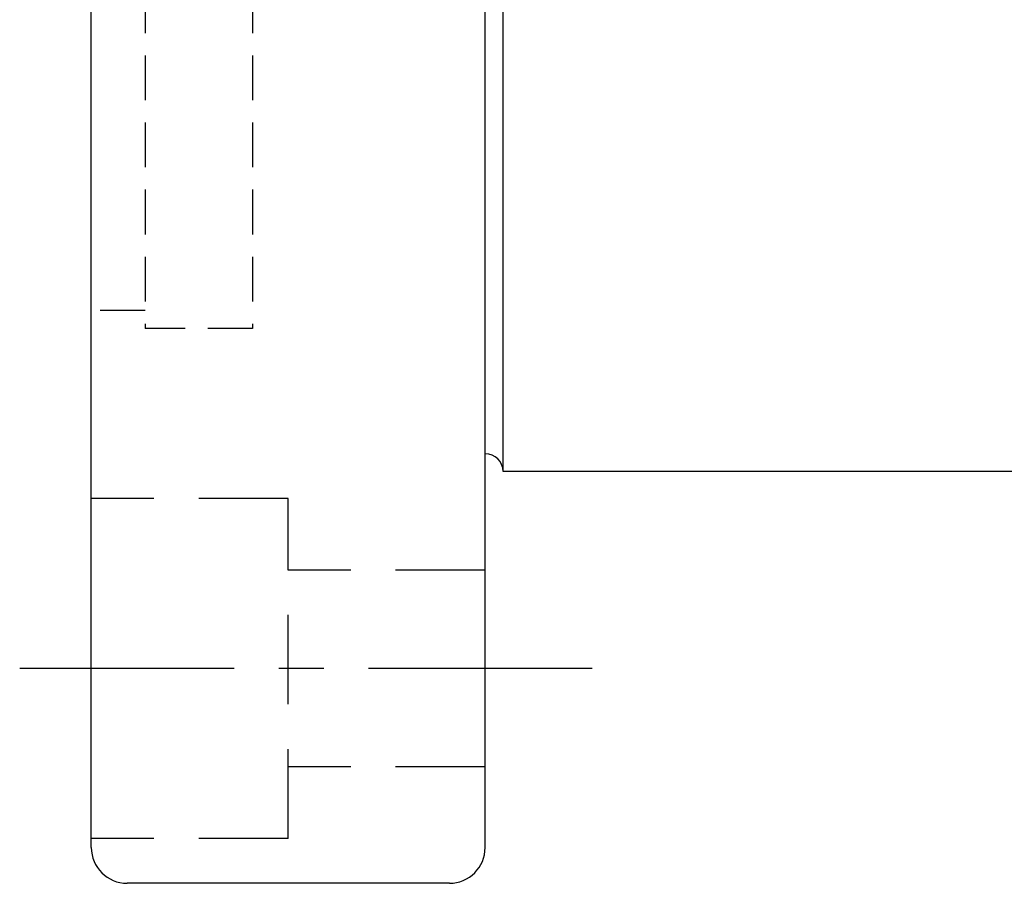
# Model space of a CAD drawing. Extents: x 249 to 715, y -91 to 372.
# Tile 2 of 49: x 634 to 662, y 60 to 84. Entities that reach past the tile are written whole.
import ezdxf

# ---------------------------------------------------------------- set-up
doc = ezdxf.new("R2010")
doc.units = 0
doc.header["$MEASUREMENT"] = 0
doc.linetypes.add('CENTER', pattern=[2, 1.25, -0.25, 0.25, -0.25])
doc.linetypes.add('HIDDEN', pattern=[0.375, 0.25, -0.125])
for name, color, linetype in [('CEN', 1, 'CENTER'), ('HID', 2, 'HIDDEN'), ('OUT', 3, 'CONTINUOUS')]:
    doc.layers.add(name, color=color, linetype=linetype)

msp = doc.modelspace()

# ---------------------------------------------------------------- linework, layer by layer
at = {"layer": 'CEN', "color": 7, "ltscale": 5}
msp.add_line((650.213, 65.57), (634.223, 65.57), dxfattribs=at)
at = {"layer": 'HID', "color": 7, "ltscale": 5}
for p, q in [((637.723, 107.07), (637.723, 75.07)), ((640.723, 107.07), (640.723, 75.07)), ((637.723, 75.57), (636.223, 75.57)), ((640.723, 75.07), (637.723, 75.07))]:
    msp.add_line(p, q, dxfattribs=at)
at = {"layer": 'HID', "color": 7, "ltscale": 10}
for p, q in [((641.723, 70.32), (636.223, 70.32)), ((641.723, 60.82), (641.723, 70.32)), ((647.223, 68.32), (641.723, 68.32)), ((647.223, 62.82), (641.723, 62.82)), ((641.723, 60.82), (636.223, 60.82))]:
    msp.add_line(p, q, dxfattribs=at)
at = {"layer": 'OUT', "color": 7, "ltscale": 5}
for p, q in [((636.223, 60.57), (636.223, 121.57)), ((647.223, 60.57), (647.223, 121.57)), ((686.223, 71.07), (647.723, 71.07)), ((646.223, 59.57), (637.223, 59.57))]:
    msp.add_line(p, q, dxfattribs=at)
at = {"layer": 'OUT', "color": 7}
msp.add_line((647.723, 71.07), (647.723, 111.07), dxfattribs=at)
msp.add_arc((647.223, 71.07), 0.5, 0, 90, dxfattribs=at)
at = {"layer": 'OUT', "color": 7, "ltscale": 5}
for centre, start, end in [((637.223, 60.57), 180, 270), ((646.223, 60.57), 270, 0)]:
    msp.add_arc(centre, 1, start, end, dxfattribs=at)

doc.saveas('drawing.dxf')
